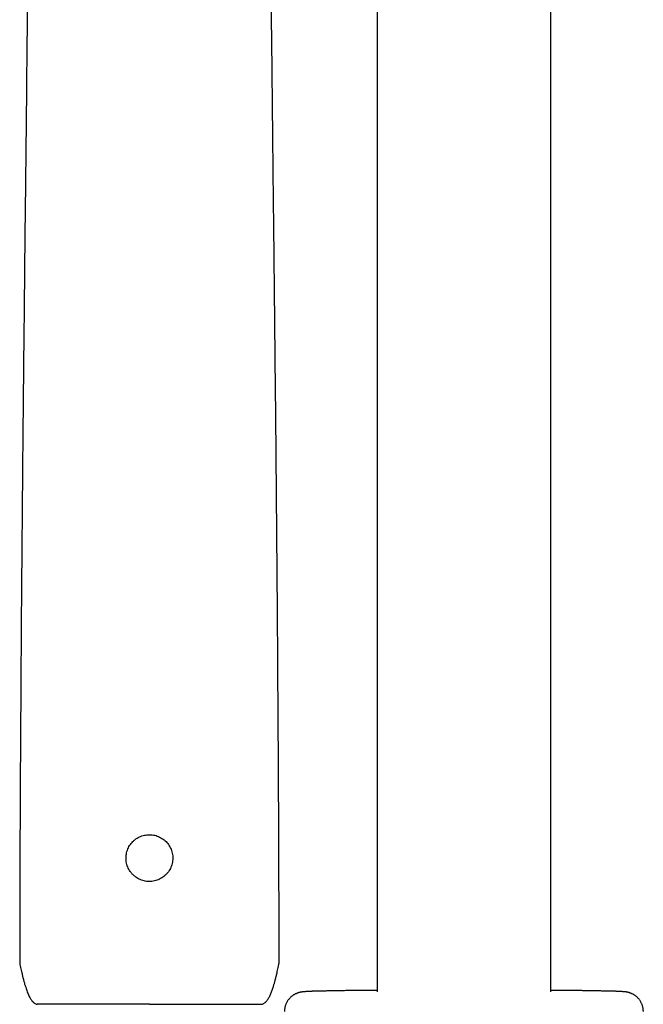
# Model space of a CAD drawing. Header units: millimetres. Extents: x 8 to 1233, y 12 to 1462.
# Tile 20 of 131: x 439 to 503, y 1107 to 1208. Entities that reach past the tile are written whole.
import ezdxf

# ---------------------------------------------------------------- set-up
doc = ezdxf.new("R2010")
doc.units = ezdxf.units.MM

msp = doc.modelspace()

# ---------------------------------------------------------------- linework, layer by layer
at = {"color": 7, "linetype": 'Continuous', "lineweight": 30}
for p, q in [((493.44, 1108.53), (493.44, 1397.33)), ((475.64, 1254.1), (475.64, 1108.53)), ((439, 1111.63), (439, 1111.63)), ((439.04, 1111.34), (439.04, 1111.34)), ((465.56, 1111.34), (465.56, 1111.34)), ((465.6, 1111.63), (465.6, 1111.63))]:
    msp.add_line(p, q, dxfattribs=at)
for points, knots in [([(440.15, 1247.74), (440.15, 1247.19), (440.13, 1245.41), (440.11, 1242.38), (440.08, 1238.67), (440.04, 1234.94), (440.01, 1231.27), (439.98, 1227.67), (439.94, 1224.13), (439.9, 1220.59), (439.87, 1217.04), (439.83, 1213.48), (439.79, 1209.91), (439.75, 1206.34), (439.71, 1202.77), (439.68, 1199.19), (439.64, 1195.62), (439.6, 1192.08), (439.56, 1188.55), (439.52, 1185.02), (439.48, 1181.13), (439.44, 1176.89), (439.39, 1172.3), (439.34, 1167.71), (439.3, 1163.11), (439.26, 1158.54), (439.22, 1154), (439.18, 1149.48), (439.15, 1144.96), (439.12, 1140.41), (439.09, 1135.83), (439.06, 1131.23), (439.04, 1126.62), (439.02, 1122.02), (439.01, 1117.43), (439, 1113.96), (439, 1112.03), (439, 1111.63)], [0, 0, 0, 0, 0.012358, 0.040172, 0.067998, 0.095836, 0.123687, 0.149958, 0.17624, 0.202532, 0.228836, 0.25515, 0.281473, 0.307807, 0.334149, 0.360499, 0.386857, 0.412751, 0.438651, 0.464556, 0.490465, 0.524045, 0.557627, 0.591209, 0.62479, 0.658366, 0.691335, 0.724294, 0.75724, 0.79017, 0.823752, 0.85731, 0.890841, 0.924341, 0.957806, 0.991233, 1, 1, 1, 1]), ([(465.6, 1111.63), (465.6, 1112.03), (465.6, 1113.95), (465.59, 1117.41), (465.58, 1121.99), (465.56, 1126.58), (465.54, 1131.15), (465.51, 1135.69), (465.48, 1140.21), (465.45, 1144.72), (465.42, 1149.27), (465.38, 1153.85), (465.34, 1158.46), (465.3, 1163.07), (465.26, 1167.68), (465.21, 1172.28), (465.16, 1176.88), (465.12, 1181.22), (465.08, 1185.3), (465.03, 1189.11), (464.99, 1192.92), (464.95, 1196.73), (464.91, 1200.53), (464.87, 1204.25), (464.83, 1207.9), (464.79, 1211.47), (464.75, 1215.03), (464.72, 1218.58), (464.68, 1222.13), (464.64, 1225.67), (464.61, 1229.21), (464.58, 1232.74), (464.54, 1236.26), (464.51, 1239.75), (464.48, 1243.21), (464.46, 1245.86), (464.45, 1247.37), (464.45, 1247.73)], [0, 0, 0, 0, 0.008694, 0.042048, 0.07544, 0.108867, 0.142325, 0.175212, 0.208122, 0.241051, 0.273996, 0.307627, 0.341269, 0.374919, 0.408573, 0.44223, 0.475886, 0.509538, 0.537517, 0.565491, 0.59346, 0.621421, 0.649374, 0.677318, 0.703657, 0.729986, 0.756306, 0.782615, 0.808914, 0.835202, 0.86148, 0.887746, 0.914001, 0.940245, 0.96601, 0.991764, 1, 1, 1, 1]), ([(452.56, 1119.87), (452.65, 1119.89), (452.82, 1119.91), (453.08, 1119.99), (453.33, 1120.09), (453.57, 1120.22), (453.79, 1120.37), (453.99, 1120.55), (454.17, 1120.75), (454.33, 1120.97), (454.46, 1121.21), (454.57, 1121.45), (454.64, 1121.71), (454.69, 1121.98), (454.7, 1122.24), (454.69, 1122.51), (454.65, 1122.78), (454.57, 1123.04), (454.47, 1123.29), (454.34, 1123.53), (454.19, 1123.75), (454.01, 1123.95), (453.81, 1124.13), (453.59, 1124.29), (453.35, 1124.42), (453.11, 1124.53), (452.85, 1124.6), (452.58, 1124.65), (452.31, 1124.66), (452.05, 1124.65), (451.78, 1124.61), (451.52, 1124.54), (451.27, 1124.43), (451.04, 1124.31), (450.81, 1124.15), (450.61, 1123.97), (450.43, 1123.77), (450.27, 1123.55), (450.14, 1123.32), (450.04, 1123.07), (449.96, 1122.81), (449.91, 1122.55), (449.9, 1122.28), (449.91, 1122.01), (449.95, 1121.74), (450.02, 1121.48), (450.13, 1121.23), (450.25, 1120.99), (450.41, 1120.77), (450.59, 1120.57), (450.79, 1120.39), (451.01, 1120.23), (451.24, 1120.1), (451.49, 1120), (451.75, 1119.92), (452.01, 1119.87), (452.29, 1119.85), (452.47, 1119.87), (452.56, 1119.87)], [0, 0, 0, 0, 0.017586, 0.035173, 0.053056, 0.070996, 0.08888, 0.106761, 0.1247, 0.142582, 0.160316, 0.178106, 0.195839, 0.213671, 0.23156, 0.249392, 0.267311, 0.285288, 0.303207, 0.321103, 0.339056, 0.356952, 0.37476, 0.392625, 0.410433, 0.428218, 0.44606, 0.463844, 0.481629, 0.49947, 0.517254, 0.535013, 0.552772, 0.570691, 0.588668, 0.606588, 0.624423, 0.642314, 0.660149, 0.677924, 0.695755, 0.713529, 0.731359, 0.749246, 0.767076, 0.78497, 0.802922, 0.820817, 0.838686, 0.856612, 0.874481, 0.892301, 0.910177, 0.927996, 0.945814, 0.96369, 0.981508, 1, 1, 1, 1]), ([(439, 1111.63), (439, 1111.61), (439, 1111.55), (439.01, 1111.46), (439.02, 1111.39), (439.03, 1111.35), (439.03, 1111.34)], [0, 0, 0, 0, 0.236688, 0.578725, 0.916324, 1, 1, 1, 1]), ([(439.03, 1111.34), (439.05, 1111.24), (439.1, 1111.05), (439.16, 1110.77), (439.21, 1110.51), (439.26, 1110.3), (439.3, 1110.13), (439.34, 1110), (439.36, 1109.89), (439.39, 1109.8), (439.41, 1109.7), (439.44, 1109.59), (439.48, 1109.47), (439.51, 1109.33), (439.56, 1109.18), (439.62, 1108.99), (439.69, 1108.78), (439.77, 1108.56), (439.85, 1108.34), (439.94, 1108.14), (440.03, 1107.97), (440.12, 1107.82), (440.21, 1107.69), (440.28, 1107.59), (440.35, 1107.53), (440.4, 1107.48), (440.46, 1107.42), (440.52, 1107.37), (440.6, 1107.33), (440.69, 1107.28), (440.76, 1107.27), (440.8, 1107.26)], [0, 0, 0, 0, 0.064781, 0.129331, 0.186435, 0.236096, 0.270464, 0.300066, 0.3249, 0.344968, 0.3611, 0.390508, 0.417568, 0.445935, 0.480845, 0.523657, 0.574283, 0.626515, 0.676424, 0.724035, 0.769398, 0.80519, 0.838431, 0.869143, 0.883584, 0.898161, 0.916756, 0.933701, 0.953253, 0.975361, 1, 1, 1, 1]), ([(463.8, 1107.26), (463.84, 1107.27), (463.91, 1107.28), (464.01, 1107.33), (464.11, 1107.39), (464.19, 1107.46), (464.25, 1107.52), (464.31, 1107.59), (464.39, 1107.69), (464.48, 1107.82), (464.56, 1107.96), (464.64, 1108.11), (464.72, 1108.27), (464.79, 1108.45), (464.86, 1108.63), (464.93, 1108.81), (464.98, 1108.99), (465.03, 1109.15), (465.07, 1109.29), (465.11, 1109.4), (465.14, 1109.51), (465.16, 1109.61), (465.19, 1109.71), (465.21, 1109.8), (465.24, 1109.89), (465.26, 1110), (465.3, 1110.13), (465.34, 1110.3), (465.39, 1110.51), (465.44, 1110.77), (465.5, 1111.05), (465.55, 1111.24), (465.57, 1111.34)], [0, 0, 0, 0, 0.024642, 0.046753, 0.075089, 0.097611, 0.114649, 0.130853, 0.161569, 0.194814, 0.23061, 0.268263, 0.307473, 0.348267, 0.390669, 0.434676, 0.476386, 0.512615, 0.543357, 0.568675, 0.591529, 0.614235, 0.638963, 0.655097, 0.675167, 0.700004, 0.72961, 0.763982, 0.813649, 0.87076, 0.935318, 1, 1, 1, 1]), ([(465.57, 1111.34), (465.57, 1111.35), (465.58, 1111.4), (465.59, 1111.49), (465.6, 1111.57), (465.6, 1111.62), (465.6, 1111.63)], [0, 0, 0, 0, 0.168618, 0.51619, 0.864592, 1, 1, 1, 1]), ([(475.64, 1108.69), (475.58, 1108.69), (475.4, 1108.69), (475.13, 1108.69), (474.82, 1108.68), (474.52, 1108.68), (474.23, 1108.68), (473.93, 1108.68), (473.65, 1108.67), (473.37, 1108.67), (473.09, 1108.67), (472.83, 1108.66), (472.56, 1108.66), (472.31, 1108.66), (472.06, 1108.65), (471.81, 1108.65), (471.58, 1108.65), (471.35, 1108.64), (471.12, 1108.64), (470.91, 1108.64), (470.7, 1108.63), (470.5, 1108.63), (470.3, 1108.62), (470.11, 1108.62), (469.93, 1108.62), (469.76, 1108.61), (469.59, 1108.61), (469.43, 1108.6), (469.28, 1108.6), (469.14, 1108.6), (469, 1108.59), (468.87, 1108.59), (468.75, 1108.58), (468.63, 1108.58), (468.52, 1108.57), (468.42, 1108.57), (468.32, 1108.56), (468.21, 1108.55), (468.12, 1108.55), (468.04, 1108.54), (467.98, 1108.53), (467.93, 1108.52), (467.88, 1108.52), (467.84, 1108.51), (467.79, 1108.5), (467.74, 1108.49), (467.7, 1108.48), (467.64, 1108.47), (467.59, 1108.45), (467.53, 1108.43), (467.47, 1108.41), (467.4, 1108.38), (467.33, 1108.35), (467.25, 1108.32), (467.17, 1108.27), (467.09, 1108.22), (467, 1108.16), (466.91, 1108.1), (466.82, 1108.02), (466.74, 1107.94), (466.65, 1107.85), (466.58, 1107.76), (466.5, 1107.66), (466.44, 1107.56), (466.38, 1107.45), (466.32, 1107.34), (466.27, 1107.22), (466.23, 1107.09), (466.2, 1106.96), (466.17, 1106.83), (466.16, 1106.69), (466.15, 1106.59), (466.15, 1106.54), (466.15, 1106.53)], [0, 0, 0, 0, 0.012931, 0.033249, 0.05357, 0.073893, 0.094219, 0.114548, 0.134881, 0.155217, 0.175558, 0.195904, 0.216255, 0.236612, 0.256977, 0.277348, 0.297729, 0.318119, 0.338521, 0.358935, 0.379365, 0.399812, 0.42028, 0.440772, 0.461292, 0.481847, 0.502443, 0.523091, 0.543801, 0.564591, 0.585483, 0.606507, 0.627709, 0.649156, 0.670955, 0.693284, 0.716481, 0.741279, 0.769842, 0.789006, 0.801081, 0.811353, 0.81997, 0.827355, 0.833822, 0.839608, 0.8449, 0.84985, 0.854592, 0.859243, 0.86389, 0.868613, 0.873507, 0.878643, 0.884069, 0.889795, 0.895795, 0.902019, 0.908406, 0.914908, 0.921486, 0.928115, 0.934779, 0.941466, 0.948168, 0.954882, 0.961604, 0.969064, 0.97647, 0.983802, 0.991064, 0.99826, 1, 1, 1, 1]), ([(502.94, 1106.53), (502.94, 1106.56), (502.94, 1106.63), (502.93, 1106.74), (502.91, 1106.87), (502.88, 1107), (502.85, 1107.12), (502.81, 1107.24), (502.76, 1107.36), (502.7, 1107.47), (502.64, 1107.57), (502.58, 1107.68), (502.5, 1107.77), (502.43, 1107.86), (502.35, 1107.95), (502.27, 1108.02), (502.18, 1108.1), (502.09, 1108.16), (502.01, 1108.22), (501.93, 1108.27), (501.85, 1108.31), (501.77, 1108.35), (501.7, 1108.38), (501.63, 1108.41), (501.57, 1108.43), (501.51, 1108.45), (501.46, 1108.46), (501.41, 1108.48), (501.36, 1108.49), (501.32, 1108.5), (501.27, 1108.51), (501.23, 1108.51), (501.19, 1108.52), (501.14, 1108.53), (501.09, 1108.53), (501.04, 1108.54), (500.96, 1108.55), (500.88, 1108.55), (500.78, 1108.56), (500.68, 1108.57), (500.57, 1108.57), (500.46, 1108.58), (500.34, 1108.58), (500.21, 1108.59), (500.08, 1108.59), (499.94, 1108.6), (499.8, 1108.6), (499.64, 1108.6), (499.48, 1108.61), (499.31, 1108.61), (499.14, 1108.62), (498.96, 1108.62), (498.77, 1108.62), (498.57, 1108.63), (498.37, 1108.63), (498.16, 1108.64), (497.94, 1108.64), (497.72, 1108.64), (497.49, 1108.65), (497.25, 1108.65), (497, 1108.65), (496.75, 1108.66), (496.5, 1108.66), (496.23, 1108.66), (495.96, 1108.67), (495.69, 1108.67), (495.41, 1108.67), (495.12, 1108.68), (494.83, 1108.68), (494.53, 1108.68), (494.23, 1108.68), (493.92, 1108.69), (493.66, 1108.69), (493.5, 1108.69), (493.44, 1108.69)], [0, 0, 0, 0, 0.004614, 0.011692, 0.018711, 0.025672, 0.032575, 0.039422, 0.04621, 0.05294, 0.059609, 0.066213, 0.072749, 0.079208, 0.085581, 0.091853, 0.098001, 0.103998, 0.109806, 0.115389, 0.120719, 0.125791, 0.130628, 0.135281, 0.139823, 0.14434, 0.148913, 0.153626, 0.158589, 0.163924, 0.169773, 0.176309, 0.183754, 0.192413, 0.202736, 0.215468, 0.232083, 0.256669, 0.281519, 0.30483, 0.326796, 0.35006, 0.372399, 0.394179, 0.415601, 0.436779, 0.457782, 0.478655, 0.499429, 0.520125, 0.54076, 0.561346, 0.581891, 0.602403, 0.622887, 0.643349, 0.66379, 0.684214, 0.704624, 0.725021, 0.745408, 0.765785, 0.786153, 0.806514, 0.826869, 0.847217, 0.867561, 0.887899, 0.908234, 0.928565, 0.948892, 0.969217, 0.989538, 1, 1, 1, 1]), ([(452.3, 1107.26), (451.92, 1107.26), (451.17, 1107.26), (450.05, 1107.26), (448.95, 1107.26), (447.89, 1107.26), (446.86, 1107.26), (445.89, 1107.26), (444.99, 1107.26), (444.15, 1107.26), (443.39, 1107.26), (442.72, 1107.26), (442.14, 1107.26), (441.65, 1107.26), (441.27, 1107.26), (441, 1107.26), (440.83, 1107.26), (440.81, 1107.26), (440.8, 1107.26)], [0, 0, 0, 0, 0.06289, 0.125152, 0.187398, 0.250241, 0.313115, 0.375367, 0.437608, 0.500451, 0.563309, 0.625545, 0.68777, 0.750597, 0.813432, 0.875644, 0.937847, 1, 1, 1, 1]), ([(452.3, 1107.26), (452.68, 1107.26), (453.43, 1107.26), (454.55, 1107.26), (455.65, 1107.26), (456.71, 1107.26), (457.74, 1107.26), (458.71, 1107.26), (459.61, 1107.26), (460.45, 1107.26), (461.21, 1107.26), (461.88, 1107.26), (462.46, 1107.26), (462.95, 1107.26), (463.33, 1107.26), (463.6, 1107.26), (463.77, 1107.26), (463.79, 1107.26), (463.8, 1107.26)], [0, 0, 0, 0, 0.062874, 0.125131, 0.187382, 0.25024, 0.313083, 0.375324, 0.437576, 0.50045, 0.563277, 0.625503, 0.687739, 0.750597, 0.8134, 0.875602, 0.937815, 1, 1, 1, 1])]:
    msp.add_open_spline(points, degree=3, knots=knots, dxfattribs=at)

doc.saveas('drawing.dxf')
